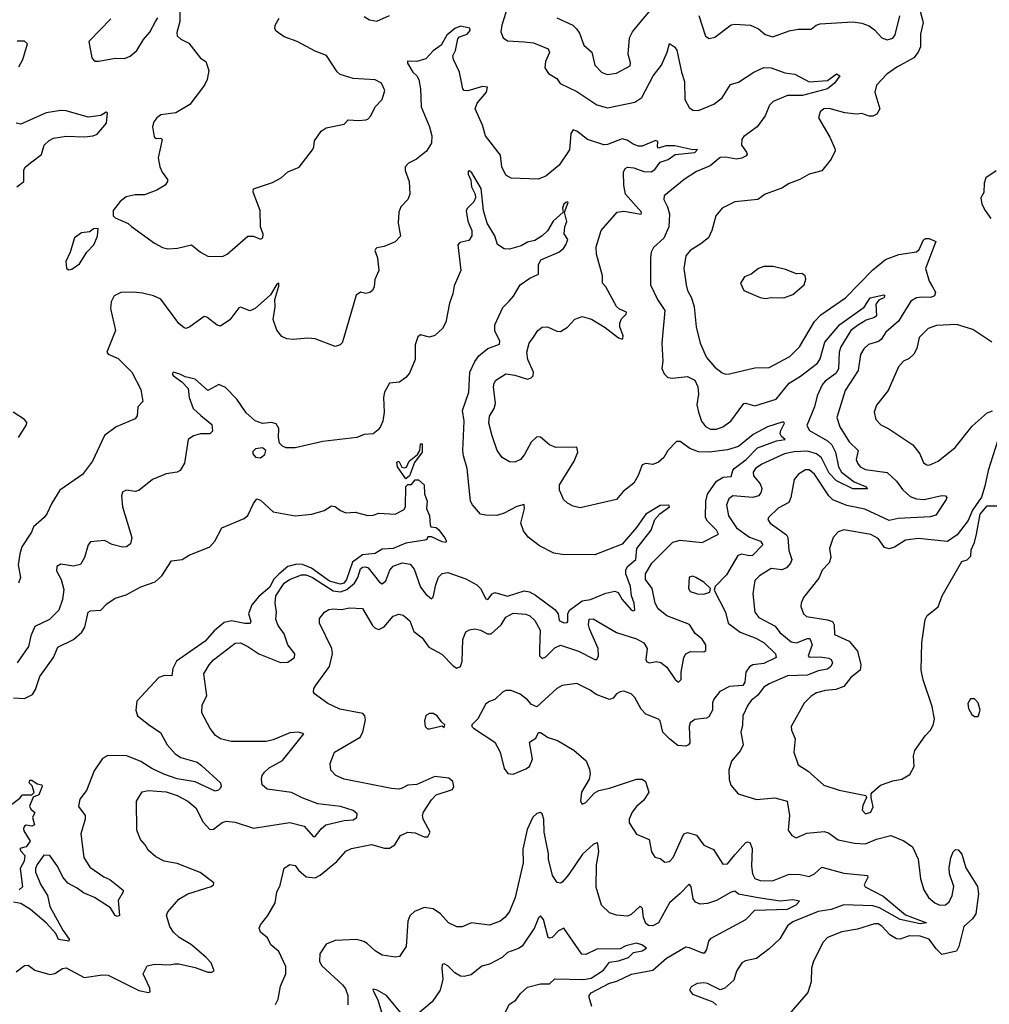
# Model space of a CAD drawing. Extents: x 2056909 to 2160450, y 827444 to 1016825.
# Tile 130 of 256: x 2120099 to 2125437, y 864667 to 870085. Entities that reach past the tile are written whole.
import ezdxf

# ---------------------------------------------------------------- set-up
doc = ezdxf.new("R2010")
doc.units = 0

msp = doc.modelspace()

# ---------------------------------------------------------------- linework, layer by layer
at = {"layer": '0CON10XD'}
for points in [[(2122796.2, 870195), (2122752.9, 870055), (2122748.3, 870018.3), (2122760, 869985), (2122785, 869968), (2122875, 869962.5), (2122926.7, 869956.7), (2123007.5, 869925), (2123015.5, 869904.5), (2122993.1, 869855), (2122989.7, 869819.7), (2123009.1, 869789.1), (2123055, 869760.8), (2123073.8, 869733.8), (2123165, 869689.4), (2123275, 869616.7), (2123335, 869600.4), (2123485, 869630), (2123524.4, 869655.6), (2123586.9, 869775), (2123632, 869835), (2123663.6, 869906.4), (2123675, 869953.3), (2123704, 869935), (2123716.4, 869916.4), (2123741.2, 869795), (2123758.6, 869745), (2123760.6, 869645), (2123785, 869602), (2123805, 869586), (2123835, 869584.5), (2123919.2, 869619.2), (2123965.6, 869655), (2124012.3, 869727.7), (2124055, 869740), (2124139.4, 869795), (2124195, 869821.2), (2124235, 869819.1), (2124311.5, 869791.5), (2124365, 869784.5), (2124445, 869743.2), (2124545, 869749.6), (2124595, 869785.8), (2124613.1, 869775), (2124584.6, 869735), (2124545.2, 869704.8), (2124407.7, 869667.8), (2124325, 869666.9), (2124245.7, 869634.3), (2124226, 869615), (2124202.2, 869555), (2124157.8, 869495), (2124085, 869442.1), (2124073.3, 869426.7), (2124071.8, 869395), (2124100, 869355), (2124102.9, 869345), (2124097.1, 869335), (2124075, 869322.9), (2124045, 869317.9), (2123985, 869327.8), (2123955, 869327.1), (2123899.3, 869280.7), (2123825, 869248.9), (2123755.8, 869205), (2123646, 869115), (2123644.3, 869095), (2123664.3, 869055), (2123675.4, 869015.4), (2123671.8, 868945), (2123645, 868882.9), (2123588.3, 868831.7), (2123575.6, 868805), (2123570.5, 868775), (2123570.6, 868625), (2123610.5, 868545), (2123649.6, 868485), (2123634.2, 868304.2), (2123638.8, 868205), (2123634, 868165), (2123645.9, 868135.9), (2123665.9, 868115.9), (2123692.7, 868112.7), (2123775, 868121.5), (2123815, 868101.5), (2123832, 868065), (2123834.7, 868025), (2123827.3, 867965), (2123835.4, 867925), (2123852.5, 867875), (2123875, 867845.5), (2123902.1, 867832.1), (2123935, 867831.8), (2123968.6, 867845), (2124014.1, 867875.9), (2124085, 867971.9), (2124095, 867974.4), (2124145, 867959.1), (2124262.5, 867997.5), (2124335, 868084.1), (2124397.5, 868122.5), (2124490.7, 868195), (2124505, 868218.6), (2124530.5, 868309.5), (2124612.9, 868407.1), (2124747.3, 868502.7), (2124780, 868555), (2124855, 868570.8), (2124860.8, 868565), (2124856.7, 868555), (2124828.5, 868541.5), (2124811.2, 868518.8), (2124815.2, 868454.8), (2124804.1, 868445.9), (2124758, 868432), (2124711.5, 868401.5), (2124675, 868374), (2124619.3, 868285), (2124610, 868255), (2124607.1, 868162.9), (2124591.3, 868138.7), (2124532.8, 868095), (2124515.9, 868075), (2124488.7, 868015), (2124473.3, 867955), (2124431.1, 867851.1), (2124446.9, 867825), (2124545, 867766.6), (2124569.3, 867745), (2124590.2, 867705), (2124605.7, 867625), (2124623.5, 867595), (2124692.1, 867542.1), (2124755, 867515.3), (2124765, 867502.5), (2124685, 867502.5), (2124595, 867547.6), (2124555, 867589), (2124512.9, 867672.9), (2124485.3, 867695.3), (2124435, 867709.8), (2124362.6, 867707.4), (2124309.4, 867695), (2124185, 867639.2), (2124148.5, 867615), (2124136.8, 867595), (2124137.9, 867575), (2124175, 867530.6), (2124184.1, 867505), (2124179.3, 867480.7), (2124166.5, 867465), (2124134.3, 867455.7), (2124025, 867463.8), (2124002.3, 867447.7), (2123990, 867415), (2124000.3, 867355), (2124045, 867288.7), (2124116.5, 867236.5), (2124177.5, 867215), (2124189.6, 867195), (2124133, 867137), (2124115, 867134.7), (2124075, 867143.3), (2124052.9, 867137.1), (2123989.4, 867030.6), (2123927.5, 866965), (2123922.5, 866945), (2123983.3, 866825), (2123999.2, 866765), (2124064.4, 866715), (2124151, 866681)], [(2120980, 870135), (2120981.2, 870075), (2120964, 870015), (2120966.2, 869995), (2120985, 869978), (2121030, 869955), (2121093.3, 869873.3), (2121123.3, 869855), (2121140.8, 869805), (2121130, 869755), (2121115.7, 869725), (2121035, 869618), (2120957.5, 869572.5), (2120875, 869560.8), (2120854, 869545), (2120837.6, 869522.4), (2120829.2, 869495), (2120839.3, 869439.3), (2120850.7, 869430.7), (2120875, 869432.5), (2120882.5, 869425), (2120861.2, 869325), (2120870, 869275), (2120883.8, 869245), (2120913.3, 869205), (2120913.3, 869195), (2120900, 869175), (2120854.3, 869145.7), (2120785, 869120.6), (2120735, 869120), (2120685, 869110.8), (2120651.2, 869085), (2120613.3, 869035), (2120613.3, 869005), (2120623.9, 868993.9), (2120695, 868963.3), (2120715, 868946.7), (2120841.2, 868855), (2120885, 868831.9), (2120915, 868824.4), (2120967, 868827), (2121045, 868846), (2121093.8, 868805), (2121135, 868783.8), (2121215, 868781.2), (2121240, 868795), (2121355, 868893.8), (2121385, 868893.3), (2121425, 868877.5), (2121436.7, 868885), (2121438.8, 868905), (2121423.8, 868945), (2121422.5, 869035), (2121384, 869135), (2121386.7, 869153.3), (2121490.7, 869189.3), (2121537.5, 869215), (2121575, 869246.7), (2121636.4, 869273.6), (2121710.7, 869369.3), (2121718.8, 869385), (2121721.7, 869418.3), (2121758.8, 869471.2), (2121785, 869490), (2121885, 869510), (2121906.1, 869533.9), (2121965, 869529.5), (2122003.8, 869533.8), (2122015, 869536.7), (2122032.5, 869555), (2122056.2, 869605), (2122093.9, 869646.1), (2122108, 869695), (2122090, 869735), (2122055, 869754.2), (2121935, 869760.6), (2121863.6, 869783.6), (2121847, 869797), (2121786.8, 869886.8), (2121725, 869910.8), (2121626.7, 869965), (2121555, 869990), (2121511.2, 870021.2), (2121504, 870035), (2121504.3, 870055), (2121527.4, 870092.6)], [(2123055, 870094.5), (2123143.6, 870053.6), (2123163.5, 870035), (2123179.7, 870009.7), (2123205, 869943.8), (2123249.2, 869905), (2123265.7, 869835), (2123303.9, 869793.9), (2123335, 869783.3), (2123385, 869790.5), (2123458.5, 869831.5), (2123462.1, 869847.9), (2123448.9, 869895), (2123456.5, 869985), (2123471.8, 870018.2), (2123521.5, 870078.5), (2123575, 870140.5)], [(2125047.2, 870167.2), (2125071.7, 870068.3), (2125057.3, 870005), (2125056.9, 869935), (2125045.5, 869905), (2125020.6, 869875), (2124926.8, 869823.2), (2124872.5, 869785), (2124815.5, 869725), (2124806.5, 869685), (2124834.2, 869595), (2124817.5, 869565), (2124795.6, 869554.4), (2124775, 869554.4), (2124735, 869568.5), (2124705, 869564.5), (2124641.7, 869571.7), (2124554.2, 869595.8), (2124525, 869593.8), (2124505, 869576.7), (2124496.7, 869545), (2124558.3, 869438.3), (2124586.2, 869375), (2124587.5, 869362.5), (2124565, 869317.5), (2124515, 869252.5), (2124445, 869233.8), (2124392.5, 869205), (2124335, 869184), (2124295, 869158), (2124203.3, 869125), (2124162.5, 869095), (2124035, 869081.5), (2123965, 869046.9), (2123931.4, 869005), (2123909.2, 868925), (2123890, 868885), (2123848.8, 868851.2), (2123789.2, 868815), (2123765.6, 868785), (2123755.5, 868715), (2123767.3, 868625), (2123775, 868593.8), (2123797.7, 868555), (2123811.5, 868505), (2123821.8, 868395), (2123844.2, 868305), (2123878.9, 868225), (2123925, 868172.2), (2123965, 868141.1), (2123985, 868133.3), (2124005.7, 868135.7), (2124145, 868168.1), (2124225, 868170.6), (2124338.9, 868231.1), (2124391.1, 868285), (2124475, 868424.4), (2124509.2, 868460.8), (2124645, 868553.8), (2124795, 868708.5), (2124864.2, 868765.8), (2124937.8, 868792.2), (2125035, 868807.8), (2125050.7, 868819.3), (2125075, 868874), (2125085, 868880.6), (2125105, 868880.6), (2125142, 868865), (2125084.6, 868715), (2125105.5, 868645), (2125124.1, 868614.1), (2125139.4, 868585), (2125135.4, 868564.6), (2125115, 868555.5), (2125065, 868558.7), (2125036.5, 868553.5), (2125005, 868535.6), (2124936.4, 868425), (2124866.7, 868365), (2124841.9, 868325), (2124825.9, 868314.1), (2124772.2, 868297.8), (2124745, 868273.1), (2124727.7, 868242.3), (2124715.4, 868155), (2124642.7, 868045), (2124596.4, 867895), (2124613.8, 867845), (2124665, 867762.5), (2124713.8, 867715), (2124704, 867665), (2124710, 867645), (2124725.5, 867625), (2124755, 867610.3), (2124875, 867592.9), (2124926.2, 867545), (2124959.1, 867499.2), (2125001.3, 867461.3), (2125035, 867448.9), (2125077.5, 867445)], [(2120600, 870090), (2120480, 869965), (2120496.7, 869875), (2120505, 869863.3), (2120515, 869856.7), (2120535, 869856.2), (2120625, 869872.9), (2120675, 869871.4), (2120706.6, 869883.4), (2120744, 869915), (2120780, 869975), (2120815, 870016.7), (2120845.7, 870074.3), (2120858.8, 870095)], [(2121995, 870102.5), (2122025, 870082.9), (2122065, 870075.8), (2122135, 870107.8)], [(2123837.4, 870107.4), (2123875, 869993.8), (2123895, 869980.6), (2123925, 869987.8), (2124015, 870055.7), (2124035, 870060.8), (2124122.5, 870055), (2124165, 870034), (2124202.6, 870002.6), (2124245, 869990), (2124335, 870023.3), (2124385, 870032.5), (2124455, 870032), (2124483.8, 870055), (2124505, 870062.7), (2124685, 870072.9), (2124735, 870066), (2124775, 870051.4), (2124805, 870028.6), (2124843.9, 869983.9), (2124875, 869973.6), (2124905, 869983.3), (2124918.7, 870001.3), (2124943.6, 870106.4)], [(2121506.2, 864665), (2121521.2, 864695), (2121535, 864767.5), (2121563.8, 864835), (2121563.3, 864875), (2121525, 864956.7), (2121482, 864995), (2121463, 865033), (2121424.1, 865064.1), (2121416.7, 865085), (2121423.8, 865105), (2121464, 865155), (2121505.8, 865225), (2121513.6, 865283.6), (2121533, 865323), (2121554.1, 865415.9), (2121585, 865436.7), (2121615, 865430), (2121633.3, 865405), (2121675, 865368), (2121725, 865362.5), (2121753, 865377), (2121845, 865452.5), (2121895, 865509.2), (2121925, 865524.4), (2122035, 865546.9), (2122106.1, 865526.1), (2122135, 865525.5), (2122164.7, 865545.3), (2122195.8, 865595), (2122235, 865613.5), (2122275, 865610), (2122325, 865588.4), (2122345, 865587.9), (2122358.7, 865615), (2122319.1, 865685), (2122315.5, 865705), (2122321.8, 865725), (2122365, 865792.3), (2122391, 865819), (2122481.7, 865848.3), (2122489.4, 865865), (2122482.4, 865892.4), (2122460.7, 865910.7), (2122385, 865920), (2122285, 865877.1), (2122235, 865872.7), (2122205, 865856.2), (2122185, 865850.7), (2122145, 865853.6), (2121885.5, 865905.5), (2121838.8, 865925), (2121810.8, 865955), (2121807.3, 865992.7), (2121832.5, 866055), (2121973.1, 866136.9), (2121987.3, 866165), (2122003, 866233), (2121999.2, 866255), (2121987.7, 866267.7), (2121861.3, 866291.3), (2121795, 866322.5), (2121722.5, 866375), (2121716.7, 866385), (2121718, 866405), (2121730, 866425), (2121804.6, 866525.4), (2121820.5, 866595), (2121817.1, 866625), (2121750, 866765), (2121749.5, 866790.5), (2121775.8, 866824.2), (2121801.3, 866838.7), (2121825, 866843.1), (2121870.3, 866839.7), (2121915, 866848.6), (2121985, 866845.6), (2122041.4, 866751.4), (2122056.1, 866736.1), (2122075, 866730), (2122105, 866744.4), (2122155, 866802.2), (2122185, 866813.1), (2122208.9, 866808.9), (2122246.2, 866776.2), (2122268, 866718), (2122315, 866683.1), (2122351.7, 866631.7), (2122422.9, 866592.9), (2122485, 866529.4), (2122505, 866517.1), (2122525, 866526), (2122535, 866553.3), (2122537.5, 866675), (2122554.3, 866715.7), (2122575, 866728), (2122605, 866733.8), (2122635, 866725.8), (2122674.6, 866704.6), (2122695, 866704.5), (2122750, 866755), (2122775, 866798), (2122815, 866819.2), (2122885, 866814), (2122906.2, 866805), (2122935, 866778.8), (2122963.2, 866725), (2122960.3, 866620.3), (2122960, 866585), (2122975, 866569.4), (2122995, 866579.6), (2123045, 866628.4), (2123075, 866642.5), (2123175, 866609.7), (2123265, 866563.5), (2123276.2, 866563.8), (2123285.4, 866584.6), (2123282.9, 866625), (2123235, 866732), (2123230, 866755), (2123234.6, 866785.4), (2123255, 866788.5), (2123385, 866712.3), (2123495, 866678.2), (2123535, 866656.2), (2123552.3, 866625), (2123546.4, 866565), (2123551.2, 866551.2), (2123565, 866546.4), (2123605, 866552.7), (2123628.2, 866548.2), (2123661.2, 866521.2), (2123706.5, 866455), (2123725, 866440), (2123740.8, 866455), (2123739.4, 866495), (2123755.7, 866575), (2123765.8, 866595), (2123791.1, 866608.9), (2123865, 866606.2), (2123875.9, 866614.1), (2123875.6, 866645), (2123855.2, 866675.2), (2123817.2, 866707.2), (2123786.4, 866756.3), (2123661.4, 866805), (2123613.4, 866843.4), (2123596.8, 866875), (2123580.4, 866955), (2123544.7, 867005), (2123544.1, 867035.9), (2123578.9, 867095), (2123695, 867209.2), (2123735, 867220), (2123855, 867207.3), (2123945, 867254.2), (2123934.5, 867275), (2123884.4, 867325), (2123874.4, 867345), (2123876.4, 867435), (2123885, 867474), (2123934.7, 867545), (2123971.9, 867568.1), (2124015, 867571.5), (2124023.8, 867605), (2124032.1, 867615), (2124098, 867665), (2124160.8, 867729.2), (2124265, 867767.7), (2124312.5, 867775), (2124291.7, 867791.7), (2124285.4, 867805), (2124288.4, 867825), (2124308.6, 867865), (2124301.7, 867871.7), (2124215, 867844.3), (2124137.2, 867802.8), (2124055, 867736.5), (2123995, 867717.5), (2123895, 867704.7), (2123835, 867707.3), (2123787.5, 867725), (2123735, 867764.2), (2123715, 867764.2), (2123666, 867714), (2123644.6, 867675.4), (2123615, 867649.2), (2123585, 867637.1), (2123545, 867642.9), (2123525, 867636.2), (2123502.7, 867577.3), (2123478.8, 867535), (2123421.7, 867488.3), (2123385, 867444.2), (2123185, 867398.6), (2123145, 867407.5), (2123115, 867424), (2123093.3, 867445), (2123085, 867462.5), (2123070, 867495), (2123070, 867525), (2123151.2, 867655), (2123170.8, 867705), (2123165, 867732.5), (2123050.9, 867730.9), (2123015.5, 867745.5), (2122965, 867788), (2122945, 867790), (2122915, 867760), (2122878.1, 867691.9), (2122855, 867664.2), (2122825, 867650), (2122795, 867651.4), (2122755.5, 867675.5), (2122727.8, 867715), (2122698.8, 867795), (2122682.1, 867865), (2122685, 867903.3), (2122710, 867945), (2122717.3, 867972.7), (2122707.9, 868065), (2122710, 868085), (2122719.4, 868100.6), (2122775, 868135.5), (2122825, 868129.2), (2122893.4, 868106.6), (2122915, 868113.1), (2122925.4, 868124.6), (2122926.4, 868145), (2122895.5, 868215), (2122890.5, 868255), (2122904.3, 868305), (2122927, 868337), (2122952, 868375), (2122975, 868392), (2123005, 868394), (2123055, 868370), (2123075, 868369.2), (2123115, 868392.9), (2123155, 868437.1), (2123195, 868451.1), (2123246.1, 868436.1), (2123321.7, 868391.7), (2123395, 868334.6), (2123415, 868327.1), (2123418.7, 868331.3), (2123420.4, 868345), (2123402.3, 868395), (2123402.3, 868415), (2123411.2, 868438.8), (2123438, 868465), (2123440, 868475), (2123401.5, 868491.5), (2123385, 868505.7), (2123325.8, 868615), (2123308, 868635), (2123307.5, 868675), (2123274, 868795), (2123272, 868835), (2123299.2, 868925), (2123388, 869025), (2123425, 869031.8), (2123520, 869015), (2123521.4, 869025), (2123433.8, 869125), (2123424.6, 869174.6), (2123421.8, 869245), (2123432.7, 869265), (2123445, 869272.5), (2123479.8, 869270.2), (2123535, 869248.8), (2123575, 869247.9), (2123595, 869261.1), (2123625, 869300.3), (2123668, 869315), (2123707.4, 869342.6), (2123815, 869353.6), (2123830, 869370), (2123805, 869369.4), (2123705, 869391.4), (2123655, 869390), (2123615, 869378), (2123609.2, 869385), (2123612, 869415), (2123599.2, 869419.2), (2123525, 869388.5), (2123505, 869388.5), (2123475, 869399.6), (2123442.3, 869422.2), (2123415, 869429.1), (2123335, 869397.2), (2123315, 869396.3), (2123225, 869425.3), (2123165, 869472.1), (2123145, 869478.5), (2123132.4, 869457.6), (2123125, 869368), (2123068.5, 869285), (2122995, 869224.4), (2122953.1, 869206.9), (2122805, 869212), (2122775, 869228.8), (2122752.2, 869275), (2122745, 869340), (2122663.1, 869445), (2122646.7, 869505), (2122606, 869595), (2122617.8, 869625), (2122669.1, 869685), (2122674.2, 869714.2), (2122646.6, 869716.6), (2122565, 869692.5), (2122546.2, 869695), (2122537.5, 869705), (2122519.3, 869795), (2122486.2, 869865), (2122483.9, 869885), (2122497, 869915), (2122509.9, 869980.1), (2122520, 869990), (2122562.2, 870005), (2122578.9, 870025), (2122577.3, 870037.3), (2122525, 870049.2), (2122495, 870036.2), (2122450.6, 869999.4), (2122418.6, 869945), (2122375, 869913.8), (2122335, 869870), (2122285, 869854.4), (2122234.1, 869855.9), (2122234.2, 869845), (2122263.3, 869795), (2122285.8, 869775.8), (2122295.2, 869755.2), (2122305.3, 869705), (2122309, 869605), (2122354.7, 869495.3), (2122367.3, 869445), (2122365.8, 869405), (2122338.6, 869361.4), (2122282.6, 869317.4), (2122240, 869295), (2122220.8, 869275), (2122221.4, 869255), (2122242, 869195), (2122245.8, 869125), (2122236, 869095), (2122196.2, 869055), (2122185.7, 869025), (2122182.9, 868965), (2122195.8, 868894.2), (2122165, 868862.5), (2122105, 868835.8), (2122065, 868829.2), (2122057.3, 868822.7), (2122054.2, 868815), (2122068.1, 868775), (2122075.6, 868705), (2122053.3, 868655), (2122050, 868615), (2122041.2, 868595), (2122026.8, 868583.2), (2122005, 868578), (2121975, 868586.2), (2121950.3, 868569.7), (2121883.8, 868335)], [(2120093.6, 869825), (2120115.6, 869865), (2120141.4, 869951.4), (2120125.6, 869965.6), (2120085, 869966.7)], [(2120082.9, 869165), (2120121.9, 869195), (2120121.3, 869258.7), (2120130.8, 869275), (2120165, 869303.3), (2120217.9, 869342.1), (2120234.3, 869395), (2120260.2, 869419.8), (2120285, 869433.3), (2120355, 869443.8), (2120455, 869440.9), (2120503.6, 869446.4), (2120524.4, 869455.6), (2120577.1, 869515), (2120581.7, 869571.7), (2120575, 869576.2), (2120545, 869558), (2120475, 869548.9), (2120355, 869583.8), (2120325, 869584.6), (2120245, 869571.5), (2120105, 869510), (2120080, 869515)], [(2121355.2, 866635.2), (2121415.7, 866595.7), (2121535, 866547.3), (2121575, 866550), (2121610.8, 866575), (2121612.5, 866595), (2121575.4, 866645), (2121553.8, 866705), (2121520.9, 866750.9), (2121509.6, 866785), (2121512.9, 866825), (2121505.5, 866875), (2121509.7, 866915), (2121555, 866983.9), (2121583.5, 867005), (2121649.8, 867030.2), (2121675, 867030.3), (2121710.4, 867015), (2121825, 866942.9), (2121865, 866936.5), (2121900.5, 866949.5), (2121942.1, 866985), (2121959.3, 867015), (2121975, 867062.7), (2121985, 867072.7), (2122005, 867074.7), (2122017.7, 867067.7), (2122079.8, 866989.7), (2122095, 866980.5), (2122115, 866996.7), (2122135.9, 867055), (2122155, 867078.4), (2122205, 867096.4), (2122248, 867088), (2122270.9, 867060.8), (2122305, 866962.2), (2122335, 866924.4), (2122365, 866898.8), (2122375, 866907.5), (2122388.9, 866975), (2122405, 867017.1), (2122425, 867037.8), (2122455, 867043.5), (2122555, 867007.7), (2122615, 866975.1), (2122635, 866954.7), (2122665, 866897.7), (2122675, 866894.4), (2122700, 866925), (2122715, 866932.4), (2122785, 866912.5), (2122875, 866941.4), (2122905, 866936.6), (2122938.6, 866918.6), (2123045, 866839.8), (2123062.6, 866815), (2123068.1, 866778.1), (2123095, 866766.8), (2123112.6, 866767.4), (2123117, 866773), (2123116.9, 866815), (2123124.8, 866835), (2123195, 866886.8), (2123241.4, 866895), (2123325, 866930), (2123375, 866940), (2123393.1, 866933.1), (2123415, 866894.6), (2123465, 866837.5), (2123475, 866831.4), (2123484.2, 866835.8), (2123482.3, 866875), (2123466.6, 866915), (2123461.2, 866965), (2123435.9, 867035), (2123435.4, 867055.4), (2123444.9, 867075.1), (2123490.2, 867115), (2123495.2, 867174.8), (2123574.4, 867275), (2123595.8, 867335), (2123622, 867365), (2123675.7, 867404.3), (2123672.5, 867412.5), (2123625, 867412.3), (2123545, 867363.3), (2123495, 867290.9), (2123415, 867198.2), (2123265, 867140.9), (2123085, 867141.1), (2123039.6, 867149.6), (2122959.5, 867189.5), (2122897.3, 867237.3), (2122872.1, 867272.1), (2122857.5, 867315), (2122877.8, 867395), (2122875, 867416.7), (2122835, 867406.7), (2122765, 867369.6), (2122725, 867357.1), (2122665, 867357.5), (2122635, 867364), (2122591.2, 867415), (2122580.8, 867435), (2122561.5, 867615), (2122541.3, 867685), (2122538.7, 867715), (2122544.7, 867875), (2122536.7, 867935), (2122571.5, 868035), (2122577.2, 868145), (2122605, 868204.3), (2122626.7, 868235), (2122675, 868275.3), (2122740.5, 868299.5), (2122741.1, 868315), (2122713.5, 868373.5), (2122714.3, 868405.7), (2122759.1, 868500.9), (2122793.3, 868536.7), (2122816.7, 868563.3), (2122854.5, 868625), (2122907.5, 868662.5), (2122954.4, 868685), (2122954.5, 868735), (2122967.5, 868762.5), (2123066.7, 868805), (2123092.2, 868825), (2123105.5, 868845), (2123115.6, 868875), (2123096.2, 868906.2), (2123099.2, 868945), (2123110, 868975), (2123097.5, 869025), (2123118, 869078), (2123115, 869082.5), (2123105, 869079.2), (2123095, 869068.8), (2123087.5, 869047.5), (2123090, 869025), (2123035, 868976.2), (2123005, 868922), (2122975.5, 868894.5), (2122935, 868870), (2122895, 868860.6), (2122859.3, 868840.7), (2122795, 868821.9), (2122765, 868824.2), (2122728.3, 868848.3), (2122713.5, 868895), (2122672.7, 868965), (2122652.7, 869035), (2122640, 869155), (2122587.5, 869242.5), (2122575, 869253.3), (2122568.3, 869251.7), (2122567.5, 869235), (2122581.7, 869201.7), (2122585.3, 869165), (2122606.2, 869125), (2122607.7, 869105), (2122598.5, 869081.5), (2122561.4, 869045), (2122556.8, 869033.2), (2122566.4, 868976.3), (2122587.1, 868925), (2122587.3, 868895), (2122570.9, 868869.1), (2122521.1, 868858.9), (2122510.4, 868845), (2122527.1, 868705), (2122489.7, 868620.3), (2122483.9, 868576.1), (2122465.4, 868524.6), (2122445, 868420), (2122425.6, 868385), (2122385, 868347.8), (2122355, 868338.1), (2122305, 868350), (2122290.3, 868339.7), (2122275.9, 868295.9), (2122275.6, 868215), (2122245, 868140), (2122225, 868115.7), (2122189.1, 868090.9), (2122135, 868083.8), (2122106.9, 868035), (2122101.9, 868005), (2122104.3, 867925), (2122097.5, 867875), (2122085, 867846.7), (2122072.7, 867827.3), (2122044.2, 867805.8), (2121995, 867802.9), (2121954.5, 867785.5), (2121766.9, 867763.1), (2121615, 867729.2), (2121565, 867729.2), (2121545, 867738), (2121528.8, 867755), (2121522.9, 867785), (2121525.7, 867835), (2121510.6, 867860.6), (2121485, 867868.9), (2121435, 867862.7), (2121395, 867876.7), (2121345, 867920.8), (2121295, 867995.8), (2121231.7, 868061.7), (2121195, 868077.5), (2121135, 868044), (2121065, 868106.9), (2121009.1, 868119.1), (2120981.2, 868135), (2120944.2, 868145.8), (2120938.8, 868135), (2120946, 868125), (2120992.1, 868092.1), (2121025.4, 868055.4), (2121031.1, 868005), (2121054.2, 867945), (2121096.1, 867906.2), (2121156.5, 867856.5), (2121159.5, 867820.5), (2121145, 867806.7), (2121095, 867805.6), (2121055.9, 867794.1), (2121026.7, 867775), (2121006.7, 867645), (2120982, 867605), (2120965, 867594.2), (2120904.2, 867585.8), (2120830, 867555), (2120755, 867494), (2120735, 867489.2), (2120685, 867495.7), (2120664.2, 867485), (2120660, 867465), (2120665.6, 867405), (2120716.4, 867235), (2120709.2, 867200.8), (2120686.7, 867185), (2120665, 867183.1), (2120607.8, 867197.8), (2120565, 867219.2), (2120488.6, 867211.4), (2120475.6, 867194.4), (2120455.6, 867125), (2120432.7, 867087.3), (2120395, 867078.5), (2120325, 867087.9), (2120303.6, 867076.4), (2120301.9, 867051.9), (2120327.5, 867005), (2120341.1, 866948.9), (2120335.3, 866894.7), (2120314.5, 866835), (2120262.9, 866785), (2120182.7, 866745), (2120160, 866695), (2120146.4, 866635), (2120085.6, 866545)], [(2125475, 869252.5), (2125417.5, 869215), (2125407.5, 869185), (2125407, 869133), (2125390, 869105), (2125395, 869070), (2125414, 869034), (2125445, 868990)], [(2120368.3, 868708.3), (2120385, 868712.5), (2120428.1, 868741.9), (2120468.8, 868805), (2120507.5, 868845), (2120526.4, 868893.6), (2120530, 868935), (2120505, 868933.3), (2120485, 868917.5), (2120438.3, 868911.7), (2120400, 868885), (2120376.7, 868805), (2120352.5, 868755), (2120357, 868717), (2120368.3, 868708.3)], [(2124205, 868550), (2124235, 868556.7), (2124305, 868554), (2124355, 868572), (2124417.5, 868625), (2124426.4, 868656.4), (2124422.5, 868675), (2124405, 868687.5), (2124375, 868686.7), (2124315, 868710), (2124246.4, 868726.4), (2124195, 868726.2), (2124165, 868716.2), (2124125.7, 868684.3), (2124089.5, 868670.5), (2124066.7, 868635), (2124084.4, 868594.4), (2124175, 868556.7), (2124205, 868550)], [(2121883.8, 868335), (2121873.6, 868306.4), (2121862.5, 868295), (2121835, 868286.7), (2121725, 868329.2), (2121685, 868332.5), (2121605, 868324.3), (2121568.8, 868328.8), (2121541.2, 868341.2), (2121515, 868376.2), (2121493.3, 868435), (2121504.7, 868505), (2121502.7, 868545), (2121525, 868617.5), (2121525, 868635.7), (2121515, 868630), (2121479.4, 868570.6), (2121395, 868495.6), (2121365, 868481.9), (2121315, 868501.9), (2121305, 868500), (2121255, 868434), (2121205, 868398.8), (2121185, 868403.8), (2121128.7, 868448.7), (2121115, 868451.4), (2121035, 868394), (2121015, 868386.2), (2121005, 868388.8), (2120975, 868413.8), (2120876.4, 868546.4), (2120835, 868564.4), (2120775, 868579.2), (2120725, 868585.8), (2120655, 868582.9), (2120619.2, 868565), (2120602.7, 868532.7), (2120599.2, 868495), (2120626.9, 868375), (2120578.8, 868255), (2120586.7, 868245), (2120640.3, 868220.3), (2120715.5, 868145.5), (2120765, 868050), (2120775.8, 867984.2), (2120750, 867955), (2120746, 867905), (2120735, 867887.5), (2120630, 867845), (2120565, 867795.8), (2120499.4, 867655), (2120445, 867581.2), (2120319.2, 867495), (2120276, 867425), (2120248.8, 867365), (2120233.3, 867345), (2120174, 867295), (2120164.2, 867265), (2120110.6, 867185), (2120098.9, 867145), (2120090.6, 867085), (2120102.9, 867015), (2120092.9, 866985)], [(2125449.5, 868309.5), (2125345, 868380), (2125255, 868407.5), (2125145, 868402.5), (2125100, 868385), (2125050, 868335), (2125037.1, 868275), (2125020.5, 868245), (2124995, 868220.6), (2124963.6, 868206.4), (2124937.1, 868175), (2124880, 868045), (2124815, 867963.3), (2124801.9, 867925), (2124812.5, 867885), (2124840, 867855), (2124882.8, 867832.8), (2125014.6, 867744.6), (2125054.2, 867695), (2125075, 867646.7), (2125092.5, 867635), (2125105, 867634.2), (2125155, 867656.2), (2125249.3, 867730.7), (2125342.3, 867847.7), (2125425, 867920.6), (2125453.3, 867933.3)], [(2120092.9, 867785), (2120137.1, 867855), (2120137.8, 867867.8), (2120126, 867885), (2120062, 867925)], [(2122225, 867558.8), (2122178.8, 867625), (2122175, 867650), (2122186.1, 867656.1), (2122203.3, 867623.3), (2122215, 867618.8), (2122227.3, 867622.7), (2122242, 867655), (2122288.3, 867691.7), (2122301.4, 867715), (2122305, 867750), (2122315, 867750), (2122313.8, 867705), (2122272.5, 867647.5), (2122244, 867575), (2122225, 867558.8)], [(2125481.5, 867765), (2125430, 867605), (2125412.6, 867517.4), (2125392.7, 867457.3), (2125344.5, 867385), (2125320.7, 867329.3), (2125259.1, 867250.9), (2125206.6, 867213.4), (2125045, 867229.1), (2124975, 867220.5), (2124915, 867182.5), (2124885, 867172.2), (2124859.8, 867179.7), (2124825, 867230.6), (2124785, 867251.8), (2124635, 867277.1), (2124605, 867266.2), (2124576, 867235), (2124555.8, 867175), (2124564.4, 867125), (2124554.6, 867095.4), (2124516.9, 867055), (2124498, 867012), (2124414.2, 866905), (2124400, 866875), (2124398, 866855), (2124414, 866815), (2124430.9, 866800.9), (2124545, 866782.3), (2124572.5, 866772.5), (2124583.3, 866755), (2124585, 866702), (2124665, 866665.5), (2124710.9, 866610.9), (2124730, 866535), (2124726, 866505), (2124675, 866465.8), (2124635.6, 866415), (2124591.4, 866398.6), (2124535, 866394.5), (2124485, 866380.5), (2124455, 866362.9), (2124416.4, 866323.6), (2124346.2, 866195), (2124348, 866175), (2124368.2, 866128.2), (2124360.6, 866055), (2124384.5, 865984.5), (2124439.3, 865949.3), (2124525, 865872), (2124610, 865845), (2124756.2, 865816.2), (2124760, 865805), (2124739.7, 865760.3), (2124736.9, 865735), (2124755, 865715.6)], [(2121425, 867674.2), (2121448.4, 867691.6), (2121454, 867715), (2121435, 867728.3), (2121396.6, 867723.4), (2121382.2, 867707.8), (2121381.5, 867695), (2121397, 867677), (2121425, 867674.2)], [(2125077.5, 867445), (2125175, 867467.4), (2125195.6, 867465), (2125201.8, 867455), (2125199.2, 867445), (2125141.6, 867358.4), (2125111.7, 867348.3), (2124935, 867340), (2124885, 867329.3), (2124751.8, 867391.8), (2124652.1, 867412.1), (2124575, 867442.8), (2124553.2, 867465), (2124475, 867584.4), (2124445, 867607.5), (2124425, 867607.1), (2124386.6, 867583.4), (2124362.5, 867555), (2124344.4, 867455), (2124332.4, 867427.6), (2124275, 867397.1), (2124220, 867345), (2124218, 867335), (2124229.2, 867315), (2124320.9, 867250.9), (2124327.7, 867235), (2124333.1, 867163.1), (2124348.8, 867115), (2124341.5, 867095), (2124320.8, 867069.2), (2124295, 867058.2), (2124235, 867065.4), (2124170.8, 867025), (2124145, 866998.8), (2124133.9, 866925), (2124145.9, 866824.1), (2124166.9, 866795), (2124257.1, 866747.1), (2124282.5, 866712.5), (2124345, 866661.8), (2124375, 866655.8), (2124435, 866680.3), (2124449, 866679), (2124460.4, 866645), (2124439.2, 866585), (2124445, 866576.7), (2124505, 866578.9), (2124552.3, 866572.3), (2124566.8, 866565), (2124573.3, 866545), (2124564.2, 866525.8), (2124545, 866511.6), (2124495, 866501.2), (2124435, 866478.5), (2124325, 866474.7), (2124225, 866431.2), (2124195, 866412.2), (2124162.9, 866367.1), (2124125, 866337.9), (2124106.4, 866313.6), (2124080.4, 866255), (2124077.4, 866202.6), (2124068.2, 866165), (2124082.2, 866095), (2124067.3, 866062.7), (2124017.1, 866005), (2124002.5, 865955), (2124004.1, 865904.1), (2124012.7, 865872.7), (2124054.2, 865824.2), (2124155, 865793.3), (2124255, 865803.6), (2124323.8, 865785), (2124336.9, 865705), (2124330, 865625), (2124350, 865595), (2124373.2, 865583.2), (2124431.8, 865608.2), (2124528.2, 865618.2), (2124550.5, 865610.5), (2124605, 865571.2), (2124695, 865554.2), (2124755, 865550), (2124815, 865575.4), (2124895, 865596.2), (2124965.8, 865565.8), (2125012.8, 865532.8), (2125044.3, 865465), (2125056.8, 865356.8), (2125076.8, 865296.8), (2125100.8, 865255), (2125135.8, 865225), (2125165, 865212.5), (2125195, 865213.6), (2125215, 865231.4), (2125231.2, 865265), (2125241.2, 865315), (2125217.7, 865385), (2125215, 865420), (2125225, 865473.3), (2125236.7, 865505), (2125250.7, 865519.3), (2125265, 865516.7), (2125285, 865492.5), (2125307.7, 865417.7), (2125371.4, 865315), (2125377.5, 865275), (2125362.9, 865165), (2125343.4, 865136.6), (2125296.2, 865095), (2125269.1, 864985), (2125255, 864960), (2125175, 864941.9), (2125143, 864973), (2125105, 865026.2), (2125055, 865041.1), (2124995, 865043.2), (2124945, 865025.4), (2124925, 865026.9), (2124889.3, 865049.3), (2124845, 865097.5), (2124825, 865108.9), (2124805, 865110.6), (2124710.3, 865079.7), (2124625, 865065.8), (2124545.6, 865034.4), (2124521.3, 865008.7), (2124468.6, 864905), (2124458, 864865), (2124455, 864790), (2124438.3, 864731.7), (2124322.7, 864597.3)], [(2120065, 866352.7), (2120125, 866350), (2120168.8, 866371.2), (2120185, 866398.6), (2120210.2, 866469.8), (2120284.7, 866575), (2120308, 866632), (2120395.3, 866674.7), (2120440.6, 866715), (2120457.1, 866742.9), (2120476.2, 866825), (2120488.6, 866831.4), (2120546, 866835), (2120579.1, 866870.9), (2120625, 866901.9), (2120685, 866920.8), (2120765, 866964), (2120845, 866992), (2120881.2, 867025), (2120935, 867106.2), (2120993.3, 867115), (2121030.9, 867139.1), (2121145.8, 867184.2), (2121173.6, 867215), (2121211.2, 867288.8), (2121335, 867340), (2121354.4, 867355.6), (2121385, 867423.3), (2121405, 867447.5), (2121425, 867440), (2121495, 867377.5), (2121615, 867354.3), (2121707, 867363), (2121775, 867383.8), (2121815, 867408.8), (2121835, 867406.2), (2121865, 867383.3), (2121895, 867371.2), (2121945, 867374), (2122015, 867356.7), (2122045, 867358.8), (2122075, 867370), (2122165, 867364.2), (2122215, 867389.4), (2122223.1, 867406.9), (2122225, 867516.2), (2122235, 867526.2), (2122255, 867527.5), (2122275, 867552.5), (2122295, 867552.5), (2122326, 867525), (2122328, 867475), (2122341.2, 867435), (2122338.8, 867395), (2122354.2, 867355), (2122357.5, 867305), (2122362.5, 867295), (2122390.8, 867290.8), (2122406.9, 867276.9), (2122437.5, 867235), (2122447.5, 867215), (2122445, 867207.5), (2122425, 867211.1), (2122365, 867240), (2122345, 867240), (2122340, 867225), (2122329.3, 867220.7), (2122225, 867203.8), (2122155, 867175.4), (2122095, 867171.1), (2122055, 867147.3), (2121985, 867140.5), (2121930.8, 867099.2), (2121898, 867005), (2121882.7, 866985), (2121865, 866978.3), (2121803.4, 866995), (2121705.8, 867065.8), (2121655, 867086.9), (2121625, 867088), (2121575, 867075.2), (2121526.1, 867033.9), (2121496.2, 867005), (2121475, 866962), (2121415, 866911.5), (2121376.4, 866865), (2121357.5, 866815), (2121371.4, 866775), (2121367.4, 866762.6), (2121338.3, 866761.7), (2121265, 866777.1), (2121225, 866767.9), (2121169, 866721), (2121120, 866665), (2120962.7, 866555), (2120942.5, 866515), (2120936.2, 866473.8), (2120895, 866475.3), (2120865, 866464.6), (2120744.2, 866335), (2120738, 866285), (2120747.5, 866255), (2120815, 866200.4), (2120873.2, 866163.2), (2120910, 866095), (2120955, 866044.4), (2120985, 866024.5), (2121075, 865999.6), (2121100.5, 865980.5), (2121204, 865885), (2121207.3, 865867.3), (2121202.5, 865855), (2121193.3, 865845), (2121175, 865840.6), (2121065, 865890.3), (2120965, 865907.3), (2120892.8, 865932.8), (2120826.5, 865965), (2120765, 866003.8), (2120688.8, 866035), (2120583.8, 866036.2), (2120555, 866020), (2120508.8, 865951.2), (2120467.2, 865842.8), (2120430.4, 865795), (2120422.9, 865755), (2120459.5, 865705), (2120459.2, 865685), (2120434.6, 865604.6), (2120451.2, 865475), (2120485, 865421.1), (2120562, 865368), (2120595, 865353.3), (2120668.8, 865295), (2120668.8, 865285), (2120641.7, 865238.3), (2120647.5, 865155), (2120635, 865150), (2120625, 865156), (2120597.8, 865197.8), (2120510.5, 865255), (2120449.8, 865279.8), (2120415, 865306), (2120363.3, 865333.3), (2120337.9, 865365), (2120305, 865428.1), (2120265, 865485.6), (2120232.1, 865487.9), (2120195, 865436), (2120185.7, 865415), (2120185, 865393.3), (2120215.6, 865325), (2120251.8, 865265), (2120265, 865205.7), (2120336.5, 865075), (2120370.6, 865025), (2120368.8, 865015), (2120313.2, 865023.2), (2120296.9, 865056.9), (2120245.1, 865115.1), (2120159.1, 865189.1), (2120105, 865222.5), (2120065, 865228.4)], [(2124755, 865715.6), (2124785, 865724.4), (2124797.4, 865752.6), (2124786.2, 865805), (2124786.7, 865825), (2124793.3, 865835), (2124837.3, 865872.7), (2124905, 865896.2), (2124955, 865906.2), (2124998.7, 865931.3), (2125022.5, 865975), (2125020, 866035), (2125026.1, 866063.9), (2125083.3, 866145), (2125113.3, 866175), (2125127.7, 866202.3), (2125134.2, 866235), (2125122.5, 866305), (2125073, 866453), (2125061.8, 866505), (2125065.6, 866655.6), (2125083.8, 866785), (2125095, 866806.7), (2125155.5, 866854.5), (2125177.5, 866915), (2125285, 867102.5), (2125315, 867113.3), (2125335, 867132.5), (2125336.7, 867166.7), (2125355, 867207.5), (2125365.5, 867254.5), (2125386.5, 867363.5), (2125425, 867410), (2125505, 867408.8)], [(2123865, 866924.3), (2123897.5, 866935), (2123902.5, 866955), (2123865, 866988.8), (2123820, 867015), (2123805, 867022), (2123785, 867016.7), (2123780, 866955), (2123788.8, 866938.8), (2123830, 866925), (2123865, 866924.3)], [(2124151, 866681), (2124197.3, 866655), (2124258.6, 866595), (2124263.3, 866575), (2124195, 866542.9), (2124135.3, 866534.7), (2124115.8, 866524.2), (2124096.9, 866495), (2124091.2, 866438.8), (2124079, 866421), (2124006.2, 866415), (2123952.4, 866387.6), (2123920, 866345), (2123913.1, 866325), (2123911.9, 866285), (2123892.2, 866247.8), (2123878.8, 866241.2), (2123815.9, 866234.1), (2123790.4, 866215), (2123784, 866195), (2123787.1, 866105), (2123781.2, 866095), (2123765, 866087.1), (2123721.5, 866091.5), (2123678.2, 866125), (2123639.2, 866165), (2123625, 866226.7), (2123615, 866236.2), (2123545, 866264), (2123520, 866290), (2123485.6, 866355), (2123465, 866375.6), (2123425, 866389.4), (2123405, 866386.9), (2123385, 866375.6), (2123365, 866350.9), (2123345, 866343.8), (2123272.5, 866372.5), (2123240, 866395), (2123165, 866432), (2123085, 866421.4), (2123055.8, 866405), (2122945, 866303.3), (2122917, 866317), (2122895, 866342.5), (2122853.6, 866373.6), (2122805, 866393.3), (2122775, 866393.3), (2122757.5, 866385), (2122715, 866343.3), (2122685, 866333.8), (2122665, 866320), (2122621.7, 866238.3), (2122587.5, 866205), (2122587.5, 866195), (2122596.4, 866186.4), (2122715, 866110), (2122744, 866055), (2122766, 865965), (2122786.1, 865936.1), (2122815, 865933.8), (2122885, 865962), (2122905, 865976.2), (2122922.5, 866015), (2122905, 866110), (2122939.3, 866130.7), (2122955, 866162.5), (2122965, 866162.5), (2123007.5, 866135), (2123059.3, 866119.3), (2123150, 866065), (2123216.5, 866006.5), (2123235, 865960), (2123238.9, 865935), (2123234.4, 865905), (2123190.8, 865835), (2123186.7, 865785), (2123195, 865767.5), (2123215, 865776.7), (2123260.7, 865829.3), (2123287.2, 865842.8), (2123345, 865855.4), (2123495, 865906.2), (2123525, 865906.5), (2123543.6, 865893.6), (2123562.5, 865835), (2123535, 865789.5), (2123494.4, 865755), (2123470, 865725), (2123454.4, 865685), (2123454.4, 865665), (2123495, 865602.5), (2123564, 865574), (2123576.2, 865505), (2123595.9, 865475.9), (2123625, 865468.8), (2123649.5, 865449.5), (2123675, 865452), (2123695.6, 865475), (2123754.4, 865605), (2123775, 865613.1), (2123825, 865596.9), (2123865, 865543.3), (2123918.5, 865518.5), (2123968.8, 865438.8), (2123995, 865440), (2124035, 865489.4), (2124095, 865555.6), (2124105, 865560.6), (2124117.7, 865557.7), (2124130.3, 865525), (2124127.6, 865427.6), (2124132.7, 865385), (2124145, 865360), (2124175, 865347.5), (2124243, 865347), (2124335, 865382.1), (2124395, 865380.8), (2124445, 865370.5), (2124475, 865384.4), (2124515, 865421.1), (2124635, 865388.6), (2124765, 865375.7), (2124768.1, 865365), (2124747.5, 865325), (2124753.9, 865313.9), (2124851.9, 865261.9), (2124975, 865158.6), (2125090, 865115), (2125055, 865110.5), (2124945, 865133.3), (2124831.5, 865198.5), (2124795, 865208.8), (2124635, 865214.3), (2124565, 865188.4), (2124495, 865178.3), (2124355, 865120.6), (2124325, 865098.5), (2124282.9, 865027.1), (2124225, 864972.3), (2124155, 864919.6), (2124095, 864906.9), (2124074.6, 864895.4), (2124045, 864848.8), (2124030.4, 864799.6), (2123980, 864755), (2123955, 864746.7), (2123885, 864781.2), (2123864.1, 864785.9), (2123827.7, 864782.3), (2123795, 864763.3), (2123786.7, 864745), (2123802.7, 864722.7), (2123915, 864680), (2123935, 864662.5)], [(2120080, 864845), (2120125, 864880), (2120145, 864882.5), (2120182.5, 864855), (2120265, 864830.6), (2120292.8, 864837.2), (2120335, 864863.3), (2120355, 864867.3), (2120454.5, 864814.5), (2120555, 864830), (2120585, 864827.9), (2120755, 864742.5), (2120808, 864732), (2120816.7, 864735), (2120815.8, 864755), (2120778.8, 864835), (2120800.5, 864879.5), (2120842.1, 864887.9), (2120923.7, 864883.7), (2120950.9, 864889.1), (2120975, 864889.2), (2121065, 864869.2), (2121135, 864843.6), (2121157, 864843), (2121168.8, 864851.2), (2121151.9, 864895), (2121125, 864924.2), (2121044.4, 864995), (2120977.1, 865035), (2120945, 865064.3), (2120925.4, 865095.4), (2120906, 865155), (2120914, 865175), (2120974, 865245), (2121025, 865274.4), (2121152.5, 865315), (2121166.2, 865325), (2121166.7, 865335), (2121091.7, 865391.7), (2120965, 865442.1), (2120894, 865454), (2120847.6, 865477.6), (2120806, 865515), (2120789.2, 865545), (2120763.4, 865573.4), (2120744.2, 865624.2), (2120741.4, 865785), (2120773.8, 865836.2), (2120806.6, 865843.4), (2120905, 865836.5), (2120965, 865815.3), (2121025, 865785.4), (2121068.2, 865748.2), (2121109.2, 865669.2), (2121145, 865629.2), (2121165, 865630), (2121213.6, 865666.4), (2121236, 865674), (2121285, 865670), (2121385, 865635.3), (2121585, 865668.2), (2121665, 865647.7), (2121715, 865590), (2121725, 865590.8), (2121759.6, 865635), (2121784.8, 865655.2), (2121885, 865678.8), (2121935, 865681.5), (2121954, 865695), (2121956.2, 865715), (2121935, 865732.9), (2121865, 865755.4), (2121740.1, 865770.1), (2121652.9, 865802.9), (2121595, 865832.7), (2121461.4, 865851.4), (2121434.3, 865875), (2121429.4, 865905), (2121433.1, 865925), (2121445.6, 865945), (2121472.3, 865967.7), (2121545, 866008.2), (2121662.5, 866155), (2121634.1, 866164.1), (2121585, 866160), (2121495, 866121.5), (2121455, 866112.3), (2121263.6, 866113.6), (2121205, 866128.1), (2121176.4, 866146.4), (2121147.5, 866185), (2121101.2, 866271.2), (2121102.5, 866315), (2121128.9, 866365), (2121112.5, 866485), (2121141.5, 866535), (2121165, 866562.7), (2121285, 866654.4), (2121315, 866656.5), (2121355.2, 866635.2)], [(2125375, 866250), (2125386.2, 866285), (2125375.9, 866325.9), (2125355, 866347.5), (2125333, 866347), (2125318.3, 866321.7), (2125322.5, 866295), (2125340.7, 866260.7), (2125355, 866250), (2125375, 866250)], [(2122355, 866182.5), (2122425, 866200), (2122435, 866190), (2122440, 866205), (2122420.7, 866220.7), (2122397.5, 866255), (2122375, 866267.5), (2122355, 866267.5), (2122333.9, 866256.1), (2122327.5, 866225), (2122330, 866195), (2122343.3, 866183.3), (2122355, 866182.5)], [(2120055, 865767.5), (2120099.3, 865800.7), (2120115, 865820), (2120165, 865820), (2120178.3, 865831.7), (2120168.3, 865868.3), (2120150, 865885), (2120155, 865900), (2120165, 865900), (2120195, 865880), (2120220, 865875), (2120222.5, 865865), (2120205, 865820), (2120172.5, 865807.5), (2120153.6, 865756.4), (2120160.7, 865740.7), (2120181.7, 865721.7), (2120170, 865695), (2120180, 865655), (2120165, 865647.5), (2120135, 865652.5), (2120125, 865647.5), (2120120, 865635), (2120121.7, 865621.7), (2120156.2, 865565), (2120135, 865533.3), (2120100, 865525), (2120105, 865510), (2120127.1, 865485), (2120122.5, 865455), (2120100.8, 865415), (2120115, 865313.3), (2120095, 865297.5)], [(2123247.5, 864655), (2123232.9, 864705), (2123232.9, 864715), (2123245, 864729.4), (2123345, 864783.9), (2123386.1, 864793.9), (2123466.7, 864833.3), (2123584.3, 864855), (2123658.7, 864921.3), (2123765, 864982.8), (2123785, 864980), (2123855, 864949.6), (2123870.3, 864949.7), (2123882, 864968), (2123892.1, 865015), (2123905, 865031.5), (2124096.3, 865133.7), (2124145, 865184.4), (2124325, 865190.8), (2124373.1, 865215), (2124391.2, 865235), (2124355, 865242.7), (2124285, 865235.3), (2124163.7, 865253.7), (2124055, 865273.8), (2124035, 865289.2), (2124015, 865283.9), (2123935, 865237.8), (2123885, 865221.8), (2123845, 865217.5), (2123819.6, 865229.6), (2123806.7, 865246.7), (2123794.4, 865314.4), (2123785, 865328.8), (2123735, 865277.3), (2123675.3, 865224.7), (2123615.3, 865115), (2123585, 865098.7), (2123560.2, 865100.2), (2123545, 865111.4), (2123532.2, 865145), (2123528.2, 865195), (2123515, 865206.7), (2123465, 865161.5), (2123445, 865151.1), (2123385, 865156.9), (2123345, 865170.8), (2123301.7, 865211.7), (2123271.8, 865311.8), (2123273.3, 865435), (2123286.5, 865505), (2123281.7, 865551.7), (2123275, 865555.6), (2123255, 865546.7), (2123196.6, 865493.4), (2123119.8, 865380.2), (2123085, 865339.2), (2123075, 865334.3), (2123057, 865337), (2123032.5, 865375), (2123010, 865465), (2123009.7, 865495), (2122986.7, 865615), (2122984.6, 865685.4), (2122975, 865715.8), (2122965, 865721.9), (2122945, 865716.7), (2122924.2, 865695.8), (2122891.5, 865628.5), (2122869.1, 865520.9), (2122870, 865445), (2122826.4, 865255), (2122795, 865178), (2122769.2, 865145), (2122744, 865125), (2122685, 865103.1), (2122585.9, 865115.9), (2122535, 865092.9), (2122505, 865093.1), (2122460, 865115), (2122415, 865164.2), (2122375, 865192.5), (2122325, 865200), (2122272.1, 865177.9), (2122246.2, 865153.8), (2122235.5, 865124.5), (2122225.7, 864985), (2122189.7, 864930.3), (2122165, 864925.8), (2122095, 864938), (2122055, 864960.8), (2122011.3, 865001.3), (2121993.3, 865013.3), (2121955, 865024.4), (2121835, 865018.1), (2121785, 864998.6), (2121751.9, 864945), (2121748.9, 864905), (2121760.2, 864880.2), (2121875.6, 864775), (2121891.7, 864751.7), (2121904.5, 864715), (2121905, 864663.3)], [(2122730, 864545), (2122795, 864668.6), (2122830.8, 864689.2), (2122855, 864725.6), (2122895, 864761.2), (2122965, 864779.6), (2123015, 864779.4), (2123045, 864806.5), (2123205, 864804), (2123245, 864811.6), (2123312.3, 864855), (2123345, 864898.5), (2123395, 864906.6), (2123450, 864925), (2123478.3, 864951.7), (2123525, 864961.1), (2123548.8, 864975), (2123524.4, 864995), (2123495, 865003.3), (2123435, 864988.8), (2123405, 864972.3), (2123275, 864970.5), (2123215, 864941.5), (2123193.3, 864943.3), (2123095, 865086.7), (2123065, 865072), (2123030, 865035), (2123015, 865030.8), (2123008.8, 865035), (2122983, 865133), (2122965, 865153.3), (2122955, 865142.5), (2122932.3, 865087.7), (2122865, 864987.1), (2122845, 864973.3), (2122785, 864951.8), (2122755, 864924.7), (2122685, 864887.3), (2122643.1, 864876.9), (2122585, 864829.2), (2122545, 864819.2), (2122525, 864822), (2122495, 864840.8), (2122455, 864879.5), (2122435, 864888.9), (2122425, 864886), (2122421.8, 864865), (2122428.5, 864805), (2122413.3, 864745), (2122369.8, 864680.2), (2122266.3, 864593.7)], [(2122215, 864597.8), (2122117.8, 864715), (2122066.2, 864745), (2122045, 864750), (2122042.5, 864745), (2122071.2, 864691.2), (2122095.8, 864605)]]:
    msp.add_lwpolyline(points, dxfattribs=at)

doc.saveas('drawing.dxf')
